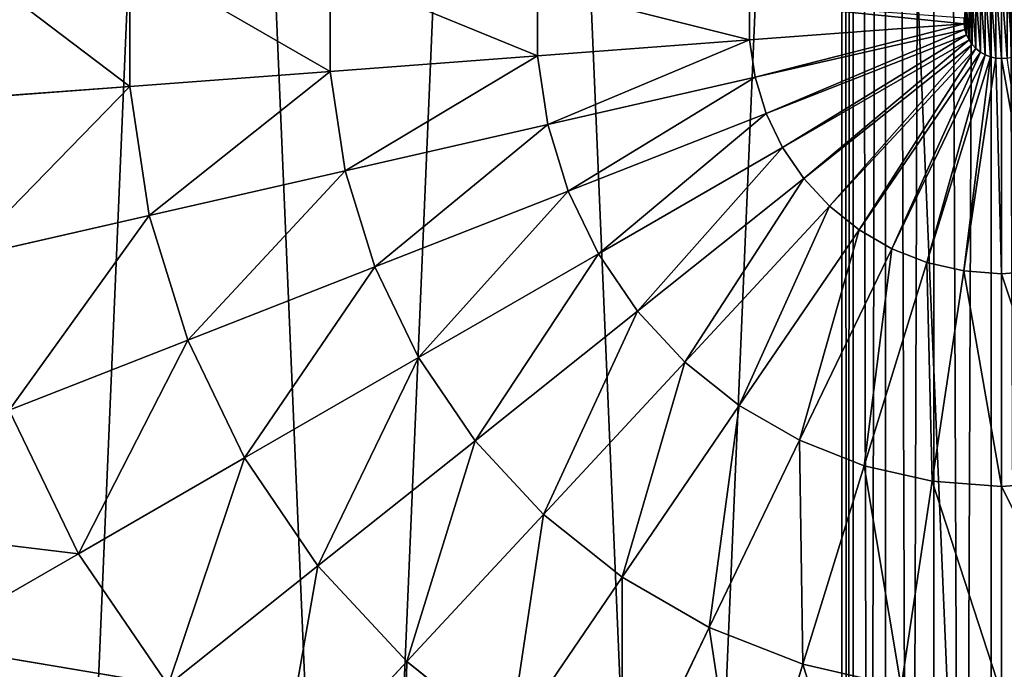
# Model space of a CAD drawing. Extents: x 80 to 596, y 77 to 1633.
# Tile 213 of 256: x 325 to 338, y 1091 to 1100. Entities that reach past the tile are written whole.
import ezdxf

# ---------------------------------------------------------------- set-up
doc = ezdxf.new("R2010")
doc.units = 0
doc.header["$LTSCALE"] = 25.4
doc.layers.get('0').update_dxf_attribs({"color": 13, "linetype": 'CONTINUOUS'})

# ---------------------------------------------------------------- blocks, each defined once
blk = doc.blocks.new('CADILLAC-III-8190-7988-799')
at = {"color": 18}
for p, q in [((-1.936, 973.117, 11.725), (-1.936, 1166.933, 17.11)), ((-1.936, 973.117, 11.725), (-1.936, 1166.933, 17.11)), ((-1.783, 1166.952, 16.345), (-1.783, 973.133, 10.96)), ((-1.783, 1166.952, 16.345), (-1.783, 973.133, 10.96)), ((-1.35, 1166.967, 15.696), (-1.35, 973.147, 10.311)), ((-1.35, 1166.967, 15.696), (-1.35, 973.147, 10.311)), ((-0.701, 1166.978, 15.263), (-0.701, 973.156, 9.878)), ((-0.701, 1166.978, 15.263), (-0.701, 973.156, 9.878)), ((0.064, 973.159, 9.725), (0.064, 1166.982, 15.11)), ((0.064, 973.159, 9.725), (0.064, 1166.982, 15.11)), ((-1.783, 1166.914, 17.875), (-1.783, 973.102, 12.49)), ((-1.783, 1166.914, 17.875), (-1.783, 973.102, 12.49)), ((-1.35, 1166.899, 18.524), (-1.35, 973.088, 13.139)), ((-1.35, 1166.899, 18.524), (-1.35, 973.088, 13.139)), ((-0.701, 1166.888, 18.957), (-0.701, 973.079, 13.572)), ((-0.701, 1166.888, 18.957), (-0.701, 973.079, 13.572)), ((0.064, 1166.884, 19.109), (0.064, 973.076, 13.725)), ((0.064, 1166.884, 19.109), (0.064, 973.076, 13.725)), ((-11.467, 1098.918, 40.143), (-11.467, 1100.667, 40.143)), ((-11.467, 1098.918, 40.143), (-11.467, 1100.667, 40.143)), ((-8.786, 1099.119, 41.194), (-8.786, 1100.466, 41.194)), ((-8.786, 1099.119, 41.194), (-8.786, 1100.466, 41.194)), ((-6.01, 1099.327, 41.961), (-6.01, 1100.258, 41.961)), ((-6.01, 1099.327, 41.961), (-6.01, 1100.258, 41.961)), ((-3.171, 1099.54, 42.435), (-3.171, 1100.045, 42.435)), ((-3.171, 1099.54, 42.435), (-3.171, 1100.045, 42.435)), ((-0.297, 1099.755, 42.611), (-3.171, 1099.54, 42.435)), ((-0.297, 1099.755, 42.611), (-3.171, 1099.54, 42.435)), ((-0.297, 1099.755, 42.611), (-0.297, 1099.83, 42.611)), ((-0.297, 1099.755, 42.611), (-0.297, 1099.83, 42.611)), ((-0.286, 1099.681, 42.611), (-0.297, 1099.755, 42.611)), ((-0.286, 1099.681, 42.611), (-0.297, 1099.755, 42.611)), ((-3.095, 1099.04, 42.435), (-0.286, 1099.681, 42.611)), ((-3.095, 1099.04, 42.435), (-0.286, 1099.681, 42.611)), ((-2.946, 1098.556, 42.435), (-0.264, 1099.609, 42.611)), ((-2.946, 1098.556, 42.435), (-0.264, 1099.609, 42.611)), ((-0.264, 1099.609, 42.611), (-0.286, 1099.681, 42.611)), ((-0.264, 1099.609, 42.611), (-0.286, 1099.681, 42.611)), ((-0.231, 1099.542, 42.611), (-0.264, 1099.609, 42.611)), ((-0.231, 1099.542, 42.611), (-0.264, 1099.609, 42.611)), ((-3.171, 1099.54, 42.435), (-6.01, 1099.327, 41.961)), ((-3.171, 1099.54, 42.435), (-6.01, 1099.327, 41.961)), ((-3.171, 1099.54, 42.435), (-3.095, 1099.04, 42.435)), ((-3.171, 1099.54, 42.435), (-3.095, 1099.04, 42.435)), ((-2.727, 1098.101, 42.435), (-0.231, 1099.542, 42.611)), ((-2.727, 1098.101, 42.435), (-0.231, 1099.542, 42.611)), ((-2.442, 1097.683, 42.435), (-0.189, 1099.48, 42.611)), ((-2.442, 1097.683, 42.435), (-0.189, 1099.48, 42.611)), ((-0.189, 1099.48, 42.611), (-0.231, 1099.542, 42.611)), ((-0.189, 1099.48, 42.611), (-0.231, 1099.542, 42.611)), ((-0.138, 1099.425, 42.611), (-0.189, 1099.48, 42.611)), ((-0.138, 1099.425, 42.611), (-0.189, 1099.48, 42.611)), ((-6.01, 1099.327, 41.961), (-8.786, 1099.119, 41.194)), ((-6.01, 1099.327, 41.961), (-8.786, 1099.119, 41.194)), ((-5.872, 1098.406, 41.961), (-6.01, 1099.327, 41.961)), ((-5.872, 1098.406, 41.961), (-6.01, 1099.327, 41.961)), ((-2.098, 1097.312, 42.435), (-0.138, 1099.425, 42.611)), ((-2.098, 1097.312, 42.435), (-0.138, 1099.425, 42.611)), ((-1.702, 1096.997, 42.435), (-0.079, 1099.378, 42.611)), ((-1.702, 1096.997, 42.435), (-0.079, 1099.378, 42.611)), ((-0.014, 1099.34, 42.611), (-1.264, 1096.744, 42.435)), ((-0.014, 1099.34, 42.611), (-1.264, 1096.744, 42.435)), ((-0.794, 1096.559, 42.435), (0.056, 1099.313, 42.611)), ((-0.794, 1096.559, 42.435), (0.056, 1099.313, 42.611)), ((-0.079, 1099.378, 42.611), (-0.138, 1099.425, 42.611)), ((-0.079, 1099.378, 42.611), (-0.138, 1099.425, 42.611)), ((-0.014, 1099.34, 42.611), (-0.079, 1099.378, 42.611)), ((-0.014, 1099.34, 42.611), (-0.079, 1099.378, 42.611)), ((0.056, 1099.313, 42.611), (-0.014, 1099.34, 42.611)), ((0.056, 1099.313, 42.611), (-0.014, 1099.34, 42.611)), ((0.129, 1099.296, 42.611), (0.056, 1099.313, 42.611)), ((0.129, 1099.296, 42.611), (0.056, 1099.313, 42.611)), ((-0.301, 1096.447, 42.435), (0.129, 1099.296, 42.611)), ((-0.301, 1096.447, 42.435), (0.129, 1099.296, 42.611)), ((0.204, 1099.291, 42.611), (0.129, 1099.296, 42.611)), ((0.204, 1099.291, 42.611), (0.129, 1099.296, 42.611)), ((0.278, 1099.296, 42.611), (0.204, 1099.291, 42.611)), ((0.278, 1099.296, 42.611), (0.204, 1099.291, 42.611)), ((0.204, 1096.409, 42.435), (0.204, 1099.291, 42.611)), ((0.204, 1096.409, 42.435), (0.204, 1099.291, 42.611)), ((-8.786, 1099.119, 41.194), (-11.467, 1098.918, 40.143)), ((-8.786, 1099.119, 41.194), (-11.467, 1098.918, 40.143)), ((-8.585, 1097.787, 41.194), (-8.786, 1099.119, 41.194)), ((-8.585, 1097.787, 41.194), (-8.786, 1099.119, 41.194)), ((-5.872, 1098.406, 41.961), (-3.095, 1099.04, 42.435)), ((-5.872, 1098.406, 41.961), (-3.095, 1099.04, 42.435)), ((-3.095, 1099.04, 42.435), (-2.946, 1098.556, 42.435)), ((-3.095, 1099.04, 42.435), (-2.946, 1098.556, 42.435)), ((-11.467, 1098.918, 40.143), (-14.025, 1098.726, 38.818)), ((-11.467, 1098.918, 40.143), (-14.025, 1098.726, 38.818)), ((-11.207, 1097.188, 40.143), (-11.467, 1098.918, 40.143)), ((-11.207, 1097.188, 40.143), (-11.467, 1098.918, 40.143)), ((-5.597, 1097.516, 41.961), (-2.946, 1098.556, 42.435)), ((-5.597, 1097.516, 41.961), (-2.946, 1098.556, 42.435)), ((-2.946, 1098.556, 42.435), (-2.727, 1098.101, 42.435)), ((-2.946, 1098.556, 42.435), (-2.727, 1098.101, 42.435)), ((-5.872, 1098.406, 41.961), (-8.585, 1097.787, 41.194)), ((-5.872, 1098.406, 41.961), (-8.585, 1097.787, 41.194)), ((-5.872, 1098.406, 41.961), (-5.597, 1097.516, 41.961)), ((-5.872, 1098.406, 41.961), (-5.597, 1097.516, 41.961)), ((-5.193, 1096.677, 41.961), (-2.727, 1098.101, 42.435)), ((-5.193, 1096.677, 41.961), (-2.727, 1098.101, 42.435)), ((-2.727, 1098.101, 42.435), (-2.442, 1097.683, 42.435)), ((-2.727, 1098.101, 42.435), (-2.442, 1097.683, 42.435)), ((-8.585, 1097.787, 41.194), (-11.207, 1097.188, 40.143)), ((-8.585, 1097.787, 41.194), (-11.207, 1097.188, 40.143)), ((-8.188, 1096.499, 41.194), (-8.585, 1097.787, 41.194)), ((-8.188, 1096.499, 41.194), (-8.585, 1097.787, 41.194)), ((-4.668, 1095.907, 41.961), (-2.442, 1097.683, 42.435)), ((-4.668, 1095.907, 41.961), (-2.442, 1097.683, 42.435)), ((-2.442, 1097.683, 42.435), (-2.098, 1097.312, 42.435)), ((-2.442, 1097.683, 42.435), (-2.098, 1097.312, 42.435)), ((-8.188, 1096.499, 41.194), (-5.597, 1097.516, 41.961)), ((-8.188, 1096.499, 41.194), (-5.597, 1097.516, 41.961)), ((-5.597, 1097.516, 41.961), (-5.193, 1096.677, 41.961)), ((-5.597, 1097.516, 41.961), (-5.193, 1096.677, 41.961)), ((-4.035, 1095.225, 41.961), (-2.098, 1097.312, 42.435)), ((-4.035, 1095.225, 41.961), (-2.098, 1097.312, 42.435)), ((-2.098, 1097.312, 42.435), (-1.702, 1096.997, 42.435)), ((-2.098, 1097.312, 42.435), (-1.702, 1096.997, 42.435)), ((-11.207, 1097.188, 40.143), (-13.707, 1096.617, 38.818)), ((-11.207, 1097.188, 40.143), (-13.707, 1096.617, 38.818)), ((-10.691, 1095.517, 40.143), (-11.207, 1097.188, 40.143)), ((-10.691, 1095.517, 40.143), (-11.207, 1097.188, 40.143)), ((-3.307, 1094.644, 41.961), (-1.702, 1096.997, 42.435)), ((-3.307, 1094.644, 41.961), (-1.702, 1096.997, 42.435)), ((-1.264, 1096.744, 42.435), (-1.702, 1096.997, 42.435)), ((-1.264, 1096.744, 42.435), (-1.702, 1096.997, 42.435)), ((-7.603, 1095.285, 41.194), (-5.193, 1096.677, 41.961)), ((-7.603, 1095.285, 41.194), (-5.193, 1096.677, 41.961)), ((-5.193, 1096.677, 41.961), (-4.668, 1095.907, 41.961)), ((-5.193, 1096.677, 41.961), (-4.668, 1095.907, 41.961)), ((-1.264, 1096.744, 42.435), (-2.5, 1094.178, 41.961)), ((-1.264, 1096.744, 42.435), (-2.5, 1094.178, 41.961)), ((-1.264, 1096.744, 42.435), (-0.794, 1096.559, 42.435)), ((-1.264, 1096.744, 42.435), (-0.794, 1096.559, 42.435)), ((-1.633, 1093.838, 41.961), (-0.794, 1096.559, 42.435)), ((-1.633, 1093.838, 41.961), (-0.794, 1096.559, 42.435)), ((-0.794, 1096.559, 42.435), (-0.301, 1096.447, 42.435)), ((-0.794, 1096.559, 42.435), (-0.301, 1096.447, 42.435)), ((-8.188, 1096.499, 41.194), (-10.691, 1095.517, 40.143)), ((-8.188, 1096.499, 41.194), (-10.691, 1095.517, 40.143)), ((-8.188, 1096.499, 41.194), (-7.603, 1095.285, 41.194)), ((-8.188, 1096.499, 41.194), (-7.603, 1095.285, 41.194)), ((-0.725, 1093.631, 41.961), (-0.301, 1096.447, 42.435)), ((-0.725, 1093.631, 41.961), (-0.301, 1096.447, 42.435)), ((-0.301, 1096.447, 42.435), (0.204, 1096.409, 42.435)), ((-0.301, 1096.447, 42.435), (0.204, 1096.409, 42.435)), ((0.204, 1096.409, 42.435), (0.708, 1096.447, 42.435)), ((0.204, 1096.409, 42.435), (0.708, 1096.447, 42.435)), ((0.204, 1093.561, 41.961), (0.204, 1096.409, 42.435)), ((0.204, 1093.561, 41.961), (0.204, 1096.409, 42.435)), ((-6.844, 1094.172, 41.194), (-4.668, 1095.907, 41.961)), ((-6.844, 1094.172, 41.194), (-4.668, 1095.907, 41.961)), ((-4.668, 1095.907, 41.961), (-4.035, 1095.225, 41.961)), ((-4.668, 1095.907, 41.961), (-4.035, 1095.225, 41.961)), ((-10.691, 1095.517, 40.143), (-13.079, 1094.58, 38.818)), ((-10.691, 1095.517, 40.143), (-13.079, 1094.58, 38.818)), ((-9.932, 1093.941, 40.143), (-10.691, 1095.517, 40.143)), ((-9.932, 1093.941, 40.143), (-10.691, 1095.517, 40.143)), ((-9.932, 1093.941, 40.143), (-7.603, 1095.285, 41.194)), ((-9.932, 1093.941, 40.143), (-7.603, 1095.285, 41.194)), ((-7.603, 1095.285, 41.194), (-6.844, 1094.172, 41.194)), ((-7.603, 1095.285, 41.194), (-6.844, 1094.172, 41.194)), ((-5.928, 1093.184, 41.194), (-4.035, 1095.225, 41.961)), ((-5.928, 1093.184, 41.194), (-4.035, 1095.225, 41.961)), ((-4.035, 1095.225, 41.961), (-3.307, 1094.644, 41.961)), ((-4.035, 1095.225, 41.961), (-3.307, 1094.644, 41.961)), ((-13.079, 1094.58, 38.818), (-12.153, 1092.658, 38.818)), ((-13.079, 1094.58, 38.818), (-12.153, 1092.658, 38.818)), ((-4.875, 1092.344, 41.194), (-3.307, 1094.644, 41.961)), ((-4.875, 1092.344, 41.194), (-3.307, 1094.644, 41.961)), ((-2.5, 1094.178, 41.961), (-3.307, 1094.644, 41.961)), ((-2.5, 1094.178, 41.961), (-3.307, 1094.644, 41.961)), ((-8.947, 1092.495, 40.143), (-6.844, 1094.172, 41.194)), ((-8.947, 1092.495, 40.143), (-6.844, 1094.172, 41.194)), ((-6.844, 1094.172, 41.194), (-5.928, 1093.184, 41.194)), ((-6.844, 1094.172, 41.194), (-5.928, 1093.184, 41.194)), ((-2.5, 1094.178, 41.961), (-3.708, 1091.671, 41.194)), ((-2.5, 1094.178, 41.961), (-3.708, 1091.671, 41.194)), ((-1.633, 1093.838, 41.961), (-2.5, 1094.178, 41.961)), ((-1.633, 1093.838, 41.961), (-2.5, 1094.178, 41.961)), ((-9.932, 1093.941, 40.143), (-12.153, 1092.658, 38.818)), ((-9.932, 1093.941, 40.143), (-12.153, 1092.658, 38.818)), ((-9.932, 1093.941, 40.143), (-8.947, 1092.495, 40.143)), ((-9.932, 1093.941, 40.143), (-8.947, 1092.495, 40.143)), ((-1.633, 1093.838, 41.961), (-2.454, 1091.178, 41.194)), ((-1.633, 1093.838, 41.961), (-2.454, 1091.178, 41.194)), ((-1.633, 1093.838, 41.961), (-0.725, 1093.631, 41.961)), ((-1.633, 1093.838, 41.961), (-0.725, 1093.631, 41.961)), ((-1.14, 1090.878, 41.194), (-0.725, 1093.631, 41.961)), ((-1.14, 1090.878, 41.194), (-0.725, 1093.631, 41.961)), ((-0.725, 1093.631, 41.961), (0.204, 1093.561, 41.961)), ((-0.725, 1093.631, 41.961), (0.204, 1093.561, 41.961)), ((0.204, 1093.561, 41.961), (1.132, 1093.631, 41.961)), ((0.204, 1093.561, 41.961), (1.132, 1093.631, 41.961)), ((0.204, 1090.778, 41.194), (0.204, 1093.561, 41.961)), ((0.204, 1090.778, 41.194), (0.204, 1093.561, 41.961)), ((-7.757, 1091.213, 40.143), (-5.928, 1093.184, 41.194)), ((-7.757, 1091.213, 40.143), (-5.928, 1093.184, 41.194)), ((-5.928, 1093.184, 41.194), (-4.875, 1092.344, 41.194)), ((-5.928, 1093.184, 41.194), (-4.875, 1092.344, 41.194)), ((-15.037, 1093.007, 37.234), (-12.153, 1092.658, 38.818)), ((-15.037, 1093.007, 37.234), (-12.153, 1092.658, 38.818)), ((-14.244, 1091.451, 37.234), (-12.153, 1092.658, 38.818)), ((-14.244, 1091.451, 37.234), (-12.153, 1092.658, 38.818)), ((-12.153, 1092.658, 38.818), (-10.952, 1090.896, 38.818)), ((-12.153, 1092.658, 38.818), (-10.952, 1090.896, 38.818)), ((-10.952, 1090.896, 38.818), (-8.947, 1092.495, 40.143)), ((-10.952, 1090.896, 38.818), (-8.947, 1092.495, 40.143)), ((-8.947, 1092.495, 40.143), (-7.757, 1091.213, 40.143)), ((-8.947, 1092.495, 40.143), (-7.757, 1091.213, 40.143)), ((-6.389, 1090.123, 40.143), (-4.875, 1092.344, 41.194)), ((-6.389, 1090.123, 40.143), (-4.875, 1092.344, 41.194)), ((-3.708, 1091.671, 41.194), (-4.875, 1092.344, 41.194)), ((-3.708, 1091.671, 41.194), (-4.875, 1092.344, 41.194)), ((-3.708, 1091.671, 41.194), (-4.874, 1089.248, 40.143)), ((-3.708, 1091.671, 41.194), (-4.874, 1089.248, 40.143)), ((-2.454, 1091.178, 41.194), (-3.708, 1091.671, 41.194)), ((-2.454, 1091.178, 41.194), (-3.708, 1091.671, 41.194)), ((-14.244, 1091.451, 37.234), (-10.952, 1090.896, 38.818)), ((-14.244, 1091.451, 37.234), (-10.952, 1090.896, 38.818)), ((-9.502, 1089.333, 38.818), (-7.757, 1091.213, 40.143)), ((-9.502, 1089.333, 38.818), (-7.757, 1091.213, 40.143)), ((-7.757, 1091.213, 40.143), (-6.389, 1090.123, 40.143)), ((-7.757, 1091.213, 40.143), (-6.389, 1090.123, 40.143)), ((-2.454, 1091.178, 41.194), (-3.246, 1088.609, 40.143)), ((-2.454, 1091.178, 41.194), (-3.246, 1088.609, 40.143)), ((-1.14, 1090.878, 41.194), (-2.454, 1091.178, 41.194)), ((-1.14, 1090.878, 41.194), (-2.454, 1091.178, 41.194))]:
    blk.add_line(p, q, dxfattribs=at)
mesh = blk.add_polyface(dxfattribs=at)
corners = [(-1.936, 1166.933, 17.11), (-1.783, 973.133, 10.96), (-1.936, 973.117, 11.725), (-1.783, 1166.952, 16.345)]
mesh.append_faces([[corners[k] for k in face] for face in [(0, 1, 2), (1, 0, 3)]], dxfattribs={"vtx0": -1, "color": 18})
mesh = blk.add_polyface(dxfattribs=at)
corners = [(-1.783, 1166.914, 17.875), (-1.936, 973.117, 11.725), (-1.783, 973.102, 12.49), (-1.936, 1166.933, 17.11)]
mesh.append_faces([[corners[k] for k in face] for face in [(0, 1, 2), (1, 0, 3)]], dxfattribs={"vtx0": -1, "color": 18})
mesh = blk.add_polyface(dxfattribs=at)
corners = [(-1.783, 1166.952, 16.345), (-1.35, 973.147, 10.311), (-1.783, 973.133, 10.96), (-1.35, 1166.967, 15.696)]
mesh.append_faces([[corners[k] for k in face] for face in [(0, 1, 2), (1, 0, 3)]], dxfattribs={"vtx0": -1, "color": 18})
mesh = blk.add_polyface(dxfattribs=at)
corners = [(-0.701, 1166.978, 15.263), (-1.35, 973.147, 10.311), (-1.35, 1166.967, 15.696), (-0.701, 973.156, 9.878)]
mesh.append_faces([[corners[k] for k in face] for face in [(0, 1, 2), (1, 0, 3)]], dxfattribs={"vtx0": -1, "color": 18})
mesh = blk.add_polyface(dxfattribs=at)
corners = [(0.064, 1166.982, 15.11), (-0.701, 973.156, 9.878), (-0.701, 1166.978, 15.263), (0.064, 973.159, 9.725)]
mesh.append_faces([[corners[k] for k in face] for face in [(0, 1, 2), (1, 0, 3)]], dxfattribs={"vtx0": -1, "color": 18})
mesh = blk.add_polyface(dxfattribs=at)
corners = [(0.83, 1166.978, 15.263), (0.064, 973.159, 9.725), (0.064, 1166.982, 15.11), (0.83, 973.156, 9.878)]
mesh.append_faces([[corners[k] for k in face] for face in [(0, 1, 2), (1, 0, 3)]], dxfattribs={"vtx0": -1, "color": 18})
mesh = blk.add_polyface(dxfattribs=at)
corners = [(-1.35, 1166.899, 18.524), (-1.783, 973.102, 12.49), (-1.35, 973.088, 13.139), (-1.783, 1166.914, 17.875)]
mesh.append_faces([[corners[k] for k in face] for face in [(0, 1, 2), (1, 0, 3)]], dxfattribs={"vtx0": -1, "color": 18})
mesh = blk.add_polyface(dxfattribs=at)
corners = [(-0.701, 973.079, 13.572), (-1.35, 1166.899, 18.524), (-1.35, 973.088, 13.139), (-0.701, 1166.888, 18.957)]
mesh.append_faces([[corners[k] for k in face] for face in [(0, 1, 2), (1, 0, 3)]], dxfattribs={"vtx0": -1, "color": 18})
mesh = blk.add_polyface(dxfattribs=at)
corners = [(0.064, 973.076, 13.725), (-0.701, 1166.888, 18.957), (-0.701, 973.079, 13.572), (0.064, 1166.884, 19.109)]
mesh.append_faces([[corners[k] for k in face] for face in [(0, 1, 2), (1, 0, 3)]], dxfattribs={"vtx0": -1, "color": 18})
mesh = blk.add_polyface(dxfattribs=at)
corners = [(0.83, 973.079, 13.572), (0.064, 1166.884, 19.109), (0.064, 973.076, 13.725), (0.83, 1166.888, 18.957)]
mesh.append_faces([[corners[k] for k in face] for face in [(0, 1, 2), (1, 0, 3)]], dxfattribs={"vtx0": -1, "color": 18})
mesh = blk.add_polyface(dxfattribs=at)
corners = [(-25.586, 1103.095, 7.111), (-25.213, 1094.315, 7.111), (-25.773, 1098.689, 7.111), (-24.657, 1107.406, 7.111), (-23.922, 1090.098, 7.111), (-23.012, 1111.498, 7.111), (-21.936, 1086.161, 7.111), (-20.7, 1115.253, 7.111), (-19.314, 1082.615, 7.111), (-17.787, 1118.563, 7.111), (-16.13, 1079.564, 7.111), (-14.356, 1121.334, 7.111), (-12.476, 1077.094, 7.111), (-10.506, 1123.484, 7.111), (-8.458, 1075.278, 7.111), (-6.348, 1124.954, 7.111), (-4.19, 1074.167, 7.111), (-2.001, 1125.699, 7.111), (0.204, 1073.793, 7.111), (0.204, 1125.793, 7.111), (2.409, 1125.699, 7.111), (4.598, 1074.167, 7.111), (6.755, 1124.954, 7.111), (8.865, 1075.278, 7.111), (10.913, 1123.484, 7.111), (12.884, 1077.094, 7.111), (14.763, 1121.334, 7.111), (16.537, 1079.564, 7.111), (18.194, 1118.563, 7.111), (19.721, 1082.615, 7.111), (21.108, 1115.253, 7.111), (22.343, 1086.161, 7.111), (23.42, 1111.498, 7.111), (24.329, 1090.098, 7.111), (25.064, 1107.406, 7.111), (25.62, 1094.315, 7.111), (25.993, 1103.095, 7.111), (26.18, 1098.689, 7.111)]
mesh.append_faces([[corners[k] for k in face] for face in [(0, 1, 2), (35, 36, 37)]], dxfattribs={"vtx0": -1, "color": 18})
mesh.append_faces([[corners[k] for k in face] for face in [(1, 3, 4), (4, 5, 6), (6, 7, 8), (8, 9, 10), (10, 11, 12), (12, 13, 14), (14, 15, 16), (16, 17, 18), (18, 20, 21), (21, 22, 23), (23, 24, 25), (25, 26, 27), (27, 28, 29), (29, 30, 31), (31, 32, 33), (33, 34, 35)]], dxfattribs={"vtx0": -1, "vtx1": -1, "color": 18})
mesh.append_faces([[corners[k] for k in face] for face in [(1, 0, 3), (4, 3, 5), (6, 5, 7), (8, 7, 9), (10, 9, 11), (12, 11, 13), (14, 13, 15), (16, 15, 17), (18, 17, 19), (18, 19, 20), (21, 20, 22), (23, 22, 24), (25, 24, 26), (27, 26, 28), (29, 28, 30), (31, 30, 32), (33, 32, 34), (35, 34, 36)]], dxfattribs={"vtx0": -1, "vtx2": -1, "color": 18})
mesh = blk.add_polyface(dxfattribs=at)
corners = [(-17.665, 1097.623, 31.611), (-17.665, 1101.962, 31.611), (-17.796, 1099.793, 31.611), (-17.273, 1095.485, 31.611), (-17.273, 1104.1, 31.611), (-17.201, 1097.963, 31.611), (-16.627, 1093.41, 31.611), (-16.44, 1094.385, 31.611), (-15.735, 1091.428, 31.611), (-14.952, 1091.043, 31.611), (-14.61, 1089.567, 31.611), (-12.801, 1088.083, 31.611), (-13.27, 1087.856, 31.611), (-11.733, 1086.319, 31.611), (-10.083, 1085.635, 31.611), (-10.022, 1084.979, 31.611), (-6.914, 1083.806, 31.611), (-8.161, 1083.854, 31.611), (-6.179, 1082.962, 31.611), (-3.435, 1082.675, 31.611), (-4.104, 1082.316, 31.611), (-1.966, 1081.924, 31.611), (0.204, 1082.293, 31.611), (0.204, 1081.793, 31.611), (2.373, 1081.924, 31.611), (3.842, 1082.675, 31.611), (4.511, 1082.316, 31.611), (7.321, 1083.806, 31.611), (6.586, 1082.962, 31.611), (8.569, 1083.854, 31.611), (10.49, 1085.635, 31.611), (10.429, 1084.979, 31.611), (12.14, 1086.319, 31.611), (13.209, 1088.083, 31.611), (13.677, 1087.856, 31.611), (15.359, 1091.043, 31.611), (15.017, 1089.567, 31.611), (16.142, 1091.428, 31.611), (16.847, 1094.385, 31.611), (17.034, 1093.41, 31.611), (17.608, 1097.963, 31.611), (17.681, 1095.485, 31.611), (17.608, 1101.622, 31.611), (-17.201, 1101.622, 31.611), (-16.627, 1106.175, 31.611), (-16.44, 1105.2, 31.611), (-15.735, 1108.158, 31.611), (-14.952, 1108.543, 31.611), (-14.61, 1110.018, 31.611), (-12.801, 1111.502, 31.611), (-13.27, 1111.729, 31.611), (-11.733, 1113.266, 31.611), (-10.083, 1113.95, 31.611), (-10.022, 1114.606, 31.611), (-6.914, 1115.78, 31.611), (-8.161, 1115.731, 31.611), (-6.179, 1116.623, 31.611), (-3.435, 1116.91, 31.611), (-4.104, 1117.27, 31.611), (-1.966, 1117.661, 31.611), (0.204, 1117.293, 31.611), (0.204, 1117.793, 31.611), (3.842, 1116.91, 31.611), (2.373, 1117.661, 31.611), (4.511, 1117.27, 31.611), (7.321, 1115.78, 31.611), (6.586, 1116.623, 31.611), (8.569, 1115.731, 31.611), (10.49, 1113.95, 31.611), (10.429, 1114.606, 31.611), (12.14, 1113.266, 31.611), (13.209, 1111.502, 31.611), (13.677, 1111.729, 31.611), (15.359, 1108.543, 31.611), (15.017, 1110.018, 31.611), (16.142, 1108.158, 31.611), (16.847, 1105.2, 31.611), (17.034, 1106.175, 31.611), (17.681, 1104.1, 31.611), (18.072, 1097.623, 31.611), (18.072, 1101.962, 31.611), (18.204, 1099.793, 31.611)]
mesh.append_faces([[corners[k] for k in face] for face in [(0, 1, 2), (80, 79, 81)]], dxfattribs={"vtx0": -1, "color": 18})
mesh.append_faces([[corners[k] for k in face] for face in [(1, 3, 4), (5, 6, 7), (7, 8, 9), (9, 10, 11), (11, 13, 14), (14, 15, 16), (16, 18, 19), (19, 21, 22), (22, 24, 25), (25, 26, 27), (27, 29, 30), (30, 32, 33), (33, 34, 35), (35, 37, 38), (38, 39, 40), (40, 41, 42), (4, 43, 44), (43, 4, 5), (44, 45, 46), (46, 47, 48), (48, 49, 50), (50, 49, 51), (51, 52, 53), (53, 54, 55), (55, 54, 56), (56, 57, 58), (58, 57, 59), (59, 60, 61), (61, 62, 63), (63, 62, 64), (64, 65, 66), (66, 65, 67), (67, 68, 69), (69, 68, 70), (70, 71, 72), (72, 73, 74), (74, 73, 75), (75, 76, 77), (77, 42, 78), (78, 79, 80)]], dxfattribs={"vtx0": -1, "vtx1": -1, "color": 18})
mesh.append_faces([[corners[k] for k in face] for face in [(4, 3, 5), (78, 42, 41)]], dxfattribs={"vtx0": -1, "vtx1": -1, "vtx2": -1, "color": 18})
mesh.append_faces([[corners[k] for k in face] for face in [(1, 0, 3), (5, 3, 6), (7, 6, 8), (9, 8, 10), (11, 10, 12), (11, 12, 13), (14, 13, 15), (16, 15, 17), (16, 17, 18), (19, 18, 20), (19, 20, 21), (22, 21, 23), (22, 23, 24), (25, 24, 26), (27, 26, 28), (27, 28, 29), (30, 29, 31), (30, 31, 32), (33, 32, 34), (35, 34, 36), (35, 36, 37), (38, 37, 39), (40, 39, 41), (44, 43, 45), (46, 45, 47), (48, 47, 49), (51, 49, 52), (53, 52, 54), (56, 54, 57), (59, 57, 60), (61, 60, 62), (64, 62, 65), (67, 65, 68), (70, 68, 71), (72, 71, 73), (75, 73, 76), (77, 76, 42), (78, 41, 79)]], dxfattribs={"vtx0": -1, "vtx2": -1, "color": 18})
mesh = blk.add_polyface(dxfattribs=at)
corners = [(-11.467, 1098.918, 40.143), (-14.025, 1100.859, 38.818), (-14.025, 1098.726, 38.818), (-11.467, 1100.667, 40.143)]
mesh.append_faces([[corners[k] for k in face] for face in [(0, 1, 2), (1, 0, 3)]], dxfattribs={"vtx0": -1, "color": 18})
mesh = blk.add_polyface(dxfattribs=at)
corners = [(-8.786, 1099.119, 41.194), (-11.467, 1100.667, 40.143), (-11.467, 1098.918, 40.143), (-8.786, 1100.466, 41.194)]
mesh.append_faces([[corners[k] for k in face] for face in [(0, 1, 2), (1, 0, 3)]], dxfattribs={"vtx0": -1, "color": 18})
mesh = blk.add_polyface(dxfattribs=at)
corners = [(-6.01, 1099.327, 41.961), (-8.786, 1100.466, 41.194), (-8.786, 1099.119, 41.194), (-6.01, 1100.258, 41.961)]
mesh.append_faces([[corners[k] for k in face] for face in [(0, 1, 2), (1, 0, 3)]], dxfattribs={"vtx0": -1, "color": 18})
mesh = blk.add_polyface(dxfattribs=at)
corners = [(-3.171, 1099.54, 42.435), (-6.01, 1100.258, 41.961), (-6.01, 1099.327, 41.961), (-3.171, 1100.045, 42.435)]
mesh.append_faces([[corners[k] for k in face] for face in [(0, 1, 2), (1, 0, 3)]], dxfattribs={"vtx0": -1, "color": 18})
mesh = blk.add_polyface(dxfattribs=at)
corners = [(-0.286, 1099.681, 42.611), (-0.297, 1099.83, 42.611), (-0.297, 1099.755, 42.611), (-0.286, 1099.904, 42.611), (-0.264, 1099.609, 42.611), (-0.264, 1099.976, 42.611), (-0.231, 1099.542, 42.611), (-0.231, 1100.043, 42.611), (-0.189, 1099.48, 42.611), (-0.189, 1100.105, 42.611), (-0.138, 1099.425, 42.611), (-0.138, 1100.161, 42.611), (-0.079, 1099.378, 42.611), (-0.079, 1100.207, 42.611), (-0.014, 1099.34, 42.611), (-0.014, 1100.245, 42.611), (0.056, 1099.313, 42.611), (0.056, 1100.272, 42.611), (0.129, 1099.296, 42.611), (0.129, 1100.289, 42.611), (0.204, 1099.291, 42.611), (0.204, 1100.294, 42.611), (0.278, 1099.296, 42.611), (0.278, 1100.289, 42.611), (0.352, 1099.313, 42.611), (0.352, 1100.272, 42.611), (0.421, 1099.34, 42.611), (0.421, 1100.245, 42.611), (0.486, 1099.378, 42.611), (0.486, 1100.207, 42.611), (0.545, 1099.425, 42.611), (0.545, 1100.161, 42.611), (0.596, 1099.48, 42.611), (0.596, 1100.105, 42.611), (0.638, 1099.542, 42.611), (0.638, 1100.043, 42.611), (0.671, 1099.609, 42.611), (0.671, 1099.976, 42.611), (0.693, 1099.681, 42.611), (0.693, 1099.904, 42.611), (0.704, 1099.755, 42.611), (0.704, 1099.83, 42.611)]
mesh.append_faces([[corners[k] for k in face] for face in [(0, 1, 2), (39, 40, 41)]], dxfattribs={"vtx0": -1, "color": 18})
mesh.append_faces([[corners[k] for k in face] for face in [(1, 0, 3), (3, 4, 5), (5, 6, 7), (7, 8, 9), (9, 10, 11), (11, 12, 13), (13, 14, 15), (15, 16, 17), (17, 18, 19), (19, 20, 21), (21, 22, 23), (23, 24, 25), (25, 26, 27), (27, 28, 29), (29, 30, 31), (31, 32, 33), (33, 34, 35), (35, 36, 37), (37, 38, 39)]], dxfattribs={"vtx0": -1, "vtx1": -1, "color": 18})
mesh.append_faces([[corners[k] for k in face] for face in [(3, 0, 4), (5, 4, 6), (7, 6, 8), (9, 8, 10), (11, 10, 12), (13, 12, 14), (15, 14, 16), (17, 16, 18), (19, 18, 20), (21, 20, 22), (23, 22, 24), (25, 24, 26), (27, 26, 28), (29, 28, 30), (31, 30, 32), (33, 32, 34), (35, 34, 36), (37, 36, 38), (39, 38, 40)]], dxfattribs={"vtx0": -1, "vtx2": -1, "color": 18})
mesh = blk.add_polyface(dxfattribs=at)
corners = [(-0.297, 1099.755, 42.611), (-3.171, 1100.045, 42.435), (-3.171, 1099.54, 42.435), (-0.297, 1099.83, 42.611)]
mesh.append_faces([[corners[k] for k in face] for face in [(0, 1, 2), (1, 0, 3)]], dxfattribs={"vtx0": -1, "color": 18})
mesh = blk.add_polyface(dxfattribs=at)
corners = [(-3.095, 1099.04, 42.435), (-0.297, 1099.755, 42.611), (-3.171, 1099.54, 42.435), (-0.286, 1099.681, 42.611)]
mesh.append_faces([[corners[k] for k in face] for face in [(0, 1, 2), (1, 0, 3)]], dxfattribs={"vtx0": -1, "color": 18})
mesh = blk.add_polyface(dxfattribs=at)
corners = [(-2.946, 1098.556, 42.435), (-0.286, 1099.681, 42.611), (-3.095, 1099.04, 42.435), (-0.264, 1099.609, 42.611)]
mesh.append_faces([[corners[k] for k in face] for face in [(0, 1, 2), (1, 0, 3)]], dxfattribs={"vtx0": -1, "color": 18})
mesh = blk.add_polyface(dxfattribs=at)
corners = [(-2.727, 1098.101, 42.435), (-0.264, 1099.609, 42.611), (-2.946, 1098.556, 42.435), (-0.231, 1099.542, 42.611)]
mesh.append_faces([[corners[k] for k in face] for face in [(0, 1, 2), (1, 0, 3)]], dxfattribs={"vtx0": -1, "color": 18})
mesh = blk.add_polyface(dxfattribs=at)
corners = [(-5.872, 1098.406, 41.961), (-3.171, 1099.54, 42.435), (-6.01, 1099.327, 41.961), (-3.095, 1099.04, 42.435)]
mesh.append_faces([[corners[k] for k in face] for face in [(0, 1, 2), (1, 0, 3)]], dxfattribs={"vtx0": -1, "color": 18})
mesh = blk.add_polyface(dxfattribs=at)
corners = [(-2.442, 1097.683, 42.435), (-0.231, 1099.542, 42.611), (-2.727, 1098.101, 42.435), (-0.189, 1099.48, 42.611)]
mesh.append_faces([[corners[k] for k in face] for face in [(0, 1, 2), (1, 0, 3)]], dxfattribs={"vtx0": -1, "color": 18})
mesh = blk.add_polyface(dxfattribs=at)
corners = [(-2.098, 1097.312, 42.435), (-0.189, 1099.48, 42.611), (-2.442, 1097.683, 42.435), (-0.138, 1099.425, 42.611)]
mesh.append_faces([[corners[k] for k in face] for face in [(0, 1, 2), (1, 0, 3)]], dxfattribs={"vtx0": -1, "color": 18})
mesh = blk.add_polyface(dxfattribs=at)
corners = [(-8.585, 1097.787, 41.194), (-6.01, 1099.327, 41.961), (-8.786, 1099.119, 41.194), (-5.872, 1098.406, 41.961)]
mesh.append_faces([[corners[k] for k in face] for face in [(0, 1, 2), (1, 0, 3)]], dxfattribs={"vtx0": -1, "color": 18})
mesh = blk.add_polyface(dxfattribs=at)
corners = [(-1.702, 1096.997, 42.435), (-0.138, 1099.425, 42.611), (-2.098, 1097.312, 42.435), (-0.079, 1099.378, 42.611)]
mesh.append_faces([[corners[k] for k in face] for face in [(0, 1, 2), (1, 0, 3)]], dxfattribs={"vtx0": -1, "color": 18})
mesh = blk.add_polyface(dxfattribs=at)
corners = [(-1.264, 1096.744, 42.435), (-0.079, 1099.378, 42.611), (-1.702, 1096.997, 42.435), (-0.014, 1099.34, 42.611)]
mesh.append_faces([[corners[k] for k in face] for face in [(0, 1, 2), (1, 0, 3)]], dxfattribs={"vtx0": -1, "color": 18})
mesh = blk.add_polyface(dxfattribs=at)
corners = [(-0.794, 1096.559, 42.435), (-0.014, 1099.34, 42.611), (-1.264, 1096.744, 42.435), (0.056, 1099.313, 42.611)]
mesh.append_faces([[corners[k] for k in face] for face in [(0, 1, 2), (1, 0, 3)]], dxfattribs={"vtx0": -1, "color": 18})
mesh = blk.add_polyface(dxfattribs=at)
corners = [(-0.301, 1096.447, 42.435), (0.056, 1099.313, 42.611), (-0.794, 1096.559, 42.435), (0.129, 1099.296, 42.611)]
mesh.append_faces([[corners[k] for k in face] for face in [(0, 1, 2), (1, 0, 3)]], dxfattribs={"vtx0": -1, "color": 18})
mesh = blk.add_polyface(dxfattribs=at)
corners = [(0.204, 1096.409, 42.435), (0.129, 1099.296, 42.611), (-0.301, 1096.447, 42.435), (0.204, 1099.291, 42.611)]
mesh.append_faces([[corners[k] for k in face] for face in [(0, 1, 2), (1, 0, 3)]], dxfattribs={"vtx0": -1, "color": 18})
mesh = blk.add_polyface(dxfattribs=at)
corners = [(0.708, 1096.447, 42.435), (0.204, 1099.291, 42.611), (0.204, 1096.409, 42.435), (0.278, 1099.296, 42.611)]
mesh.append_faces([[corners[k] for k in face] for face in [(0, 1, 2), (1, 0, 3)]], dxfattribs={"vtx0": -1, "color": 18})
mesh = blk.add_polyface(dxfattribs=at)
corners = [(-11.207, 1097.188, 40.143), (-8.786, 1099.119, 41.194), (-11.467, 1098.918, 40.143), (-8.585, 1097.787, 41.194)]
mesh.append_faces([[corners[k] for k in face] for face in [(0, 1, 2), (1, 0, 3)]], dxfattribs={"vtx0": -1, "color": 18})
mesh = blk.add_polyface(dxfattribs=at)
corners = [(-5.597, 1097.516, 41.961), (-3.095, 1099.04, 42.435), (-5.872, 1098.406, 41.961), (-2.946, 1098.556, 42.435)]
mesh.append_faces([[corners[k] for k in face] for face in [(0, 1, 2), (1, 0, 3)]], dxfattribs={"vtx0": -1, "color": 18})
mesh = blk.add_polyface(dxfattribs=at)
corners = [(-13.707, 1096.617, 38.818), (-11.467, 1098.918, 40.143), (-14.025, 1098.726, 38.818), (-11.207, 1097.188, 40.143)]
mesh.append_faces([[corners[k] for k in face] for face in [(0, 1, 2), (1, 0, 3)]], dxfattribs={"vtx0": -1, "color": 18})
mesh = blk.add_polyface(dxfattribs=at)
corners = [(-5.193, 1096.677, 41.961), (-2.946, 1098.556, 42.435), (-5.597, 1097.516, 41.961), (-2.727, 1098.101, 42.435)]
mesh.append_faces([[corners[k] for k in face] for face in [(0, 1, 2), (1, 0, 3)]], dxfattribs={"vtx0": -1, "color": 18})
mesh = blk.add_polyface(dxfattribs=at)
corners = [(-8.188, 1096.499, 41.194), (-5.872, 1098.406, 41.961), (-8.585, 1097.787, 41.194), (-5.597, 1097.516, 41.961)]
mesh.append_faces([[corners[k] for k in face] for face in [(0, 1, 2), (1, 0, 3)]], dxfattribs={"vtx0": -1, "color": 18})
mesh = blk.add_polyface(dxfattribs=at)
corners = [(-4.668, 1095.907, 41.961), (-2.727, 1098.101, 42.435), (-5.193, 1096.677, 41.961), (-2.442, 1097.683, 42.435)]
mesh.append_faces([[corners[k] for k in face] for face in [(0, 1, 2), (1, 0, 3)]], dxfattribs={"vtx0": -1, "color": 18})
mesh = blk.add_polyface(dxfattribs=at)
corners = [(-10.691, 1095.517, 40.143), (-8.585, 1097.787, 41.194), (-11.207, 1097.188, 40.143), (-8.188, 1096.499, 41.194)]
mesh.append_faces([[corners[k] for k in face] for face in [(0, 1, 2), (1, 0, 3)]], dxfattribs={"vtx0": -1, "color": 18})
mesh = blk.add_polyface(dxfattribs=at)
corners = [(-4.035, 1095.225, 41.961), (-2.442, 1097.683, 42.435), (-4.668, 1095.907, 41.961), (-2.098, 1097.312, 42.435)]
mesh.append_faces([[corners[k] for k in face] for face in [(0, 1, 2), (1, 0, 3)]], dxfattribs={"vtx0": -1, "color": 18})
mesh = blk.add_polyface(dxfattribs=at)
corners = [(-7.603, 1095.285, 41.194), (-5.597, 1097.516, 41.961), (-8.188, 1096.499, 41.194), (-5.193, 1096.677, 41.961)]
mesh.append_faces([[corners[k] for k in face] for face in [(0, 1, 2), (1, 0, 3)]], dxfattribs={"vtx0": -1, "color": 18})
mesh = blk.add_polyface(dxfattribs=at)
corners = [(-3.307, 1094.644, 41.961), (-2.098, 1097.312, 42.435), (-4.035, 1095.225, 41.961), (-1.702, 1096.997, 42.435)]
mesh.append_faces([[corners[k] for k in face] for face in [(0, 1, 2), (1, 0, 3)]], dxfattribs={"vtx0": -1, "color": 18})
mesh = blk.add_polyface(dxfattribs=at)
corners = [(-13.079, 1094.58, 38.818), (-11.207, 1097.188, 40.143), (-13.707, 1096.617, 38.818), (-10.691, 1095.517, 40.143)]
mesh.append_faces([[corners[k] for k in face] for face in [(0, 1, 2), (1, 0, 3)]], dxfattribs={"vtx0": -1, "color": 18})
mesh = blk.add_polyface(dxfattribs=at)
corners = [(-2.5, 1094.178, 41.961), (-1.702, 1096.997, 42.435), (-3.307, 1094.644, 41.961), (-1.264, 1096.744, 42.435)]
mesh.append_faces([[corners[k] for k in face] for face in [(0, 1, 2), (1, 0, 3)]], dxfattribs={"vtx0": -1, "color": 18})
mesh = blk.add_polyface(dxfattribs=at)
corners = [(-6.844, 1094.172, 41.194), (-5.193, 1096.677, 41.961), (-7.603, 1095.285, 41.194), (-4.668, 1095.907, 41.961)]
mesh.append_faces([[corners[k] for k in face] for face in [(0, 1, 2), (1, 0, 3)]], dxfattribs={"vtx0": -1, "color": 18})
mesh = blk.add_polyface(dxfattribs=at)
corners = [(-1.633, 1093.838, 41.961), (-1.264, 1096.744, 42.435), (-2.5, 1094.178, 41.961), (-0.794, 1096.559, 42.435)]
mesh.append_faces([[corners[k] for k in face] for face in [(0, 1, 2), (1, 0, 3)]], dxfattribs={"vtx0": -1, "color": 18})
mesh = blk.add_polyface(dxfattribs=at)
corners = [(-0.725, 1093.631, 41.961), (-0.794, 1096.559, 42.435), (-1.633, 1093.838, 41.961), (-0.301, 1096.447, 42.435)]
mesh.append_faces([[corners[k] for k in face] for face in [(0, 1, 2), (1, 0, 3)]], dxfattribs={"vtx0": -1, "color": 18})
mesh = blk.add_polyface(dxfattribs=at)
corners = [(-9.932, 1093.941, 40.143), (-8.188, 1096.499, 41.194), (-10.691, 1095.517, 40.143), (-7.603, 1095.285, 41.194)]
mesh.append_faces([[corners[k] for k in face] for face in [(0, 1, 2), (1, 0, 3)]], dxfattribs={"vtx0": -1, "color": 18})
mesh = blk.add_polyface(dxfattribs=at)
corners = [(0.204, 1093.561, 41.961), (-0.301, 1096.447, 42.435), (-0.725, 1093.631, 41.961), (0.204, 1096.409, 42.435)]
mesh.append_faces([[corners[k] for k in face] for face in [(0, 1, 2), (1, 0, 3)]], dxfattribs={"vtx0": -1, "color": 18})
mesh = blk.add_polyface(dxfattribs=at)
corners = [(1.132, 1093.631, 41.961), (0.204, 1096.409, 42.435), (0.204, 1093.561, 41.961), (0.708, 1096.447, 42.435)]
mesh.append_faces([[corners[k] for k in face] for face in [(0, 1, 2), (1, 0, 3)]], dxfattribs={"vtx0": -1, "color": 18})
mesh = blk.add_polyface(dxfattribs=at)
corners = [(-5.928, 1093.184, 41.194), (-4.668, 1095.907, 41.961), (-6.844, 1094.172, 41.194), (-4.035, 1095.225, 41.961)]
mesh.append_faces([[corners[k] for k in face] for face in [(0, 1, 2), (1, 0, 3)]], dxfattribs={"vtx0": -1, "color": 18})
mesh = blk.add_polyface(dxfattribs=at)
corners = [(-12.153, 1092.658, 38.818), (-10.691, 1095.517, 40.143), (-13.079, 1094.58, 38.818), (-9.932, 1093.941, 40.143)]
mesh.append_faces([[corners[k] for k in face] for face in [(0, 1, 2), (1, 0, 3)]], dxfattribs={"vtx0": -1, "color": 18})
mesh = blk.add_polyface(dxfattribs=at)
corners = [(-8.947, 1092.495, 40.143), (-7.603, 1095.285, 41.194), (-9.932, 1093.941, 40.143), (-6.844, 1094.172, 41.194)]
mesh.append_faces([[corners[k] for k in face] for face in [(0, 1, 2), (1, 0, 3)]], dxfattribs={"vtx0": -1, "color": 18})
mesh = blk.add_polyface(dxfattribs=at)
corners = [(-4.875, 1092.344, 41.194), (-4.035, 1095.225, 41.961), (-5.928, 1093.184, 41.194), (-3.307, 1094.644, 41.961)]
mesh.append_faces([[corners[k] for k in face] for face in [(0, 1, 2), (1, 0, 3)]], dxfattribs={"vtx0": -1, "color": 18})
mesh = blk.add_polyface(dxfattribs=at)
corners = [(-12.153, 1092.658, 38.818), (-13.079, 1094.58, 38.818), (-15.037, 1093.007, 37.234)]
mesh.append_faces([[corners[k] for k in face] for face in [(0, 1, 2)]], dxfattribs={"color": 18})
mesh = blk.add_polyface(dxfattribs=at)
corners = [(-3.708, 1091.671, 41.194), (-3.307, 1094.644, 41.961), (-4.875, 1092.344, 41.194), (-2.5, 1094.178, 41.961)]
mesh.append_faces([[corners[k] for k in face] for face in [(0, 1, 2), (1, 0, 3)]], dxfattribs={"vtx0": -1, "color": 18})
mesh = blk.add_polyface(dxfattribs=at)
corners = [(-7.757, 1091.213, 40.143), (-6.844, 1094.172, 41.194), (-8.947, 1092.495, 40.143), (-5.928, 1093.184, 41.194)]
mesh.append_faces([[corners[k] for k in face] for face in [(0, 1, 2), (1, 0, 3)]], dxfattribs={"vtx0": -1, "color": 18})
mesh = blk.add_polyface(dxfattribs=at)
corners = [(-2.454, 1091.178, 41.194), (-2.5, 1094.178, 41.961), (-3.708, 1091.671, 41.194), (-1.633, 1093.838, 41.961)]
mesh.append_faces([[corners[k] for k in face] for face in [(0, 1, 2), (1, 0, 3)]], dxfattribs={"vtx0": -1, "color": 18})
mesh = blk.add_polyface(dxfattribs=at)
corners = [(-10.952, 1090.896, 38.818), (-9.932, 1093.941, 40.143), (-12.153, 1092.658, 38.818), (-8.947, 1092.495, 40.143)]
mesh.append_faces([[corners[k] for k in face] for face in [(0, 1, 2), (1, 0, 3)]], dxfattribs={"vtx0": -1, "color": 18})
mesh = blk.add_polyface(dxfattribs=at)
corners = [(-1.14, 1090.878, 41.194), (-1.633, 1093.838, 41.961), (-2.454, 1091.178, 41.194), (-0.725, 1093.631, 41.961)]
mesh.append_faces([[corners[k] for k in face] for face in [(0, 1, 2), (1, 0, 3)]], dxfattribs={"vtx0": -1, "color": 18})
mesh = blk.add_polyface(dxfattribs=at)
corners = [(0.204, 1090.778, 41.194), (-0.725, 1093.631, 41.961), (-1.14, 1090.878, 41.194), (0.204, 1093.561, 41.961)]
mesh.append_faces([[corners[k] for k in face] for face in [(0, 1, 2), (1, 0, 3)]], dxfattribs={"vtx0": -1, "color": 18})
mesh = blk.add_polyface(dxfattribs=at)
corners = [(1.547, 1090.878, 41.194), (0.204, 1093.561, 41.961), (0.204, 1090.778, 41.194), (1.132, 1093.631, 41.961)]
mesh.append_faces([[corners[k] for k in face] for face in [(0, 1, 2), (1, 0, 3)]], dxfattribs={"vtx0": -1, "color": 18})
mesh = blk.add_polyface(dxfattribs=at)
corners = [(-6.389, 1090.123, 40.143), (-5.928, 1093.184, 41.194), (-7.757, 1091.213, 40.143), (-4.875, 1092.344, 41.194)]
mesh.append_faces([[corners[k] for k in face] for face in [(0, 1, 2), (1, 0, 3)]], dxfattribs={"vtx0": -1, "color": 18})
mesh = blk.add_polyface(dxfattribs=at)
corners = [(-12.153, 1092.658, 38.818), (-15.037, 1093.007, 37.234), (-14.244, 1091.451, 37.234)]
mesh.append_faces([[corners[k] for k in face] for face in [(0, 1, 2)]], dxfattribs={"color": 18})
mesh = blk.add_polyface(dxfattribs=at)
corners = [(-10.952, 1090.896, 38.818), (-12.153, 1092.658, 38.818), (-14.244, 1091.451, 37.234)]
mesh.append_faces([[corners[k] for k in face] for face in [(0, 1, 2)]], dxfattribs={"color": 18})
mesh = blk.add_polyface(dxfattribs=at)
corners = [(-9.502, 1089.333, 38.818), (-8.947, 1092.495, 40.143), (-10.952, 1090.896, 38.818), (-7.757, 1091.213, 40.143)]
mesh.append_faces([[corners[k] for k in face] for face in [(0, 1, 2), (1, 0, 3)]], dxfattribs={"vtx0": -1, "color": 18})
mesh = blk.add_polyface(dxfattribs=at)
corners = [(-4.874, 1089.248, 40.143), (-4.875, 1092.344, 41.194), (-6.389, 1090.123, 40.143), (-3.708, 1091.671, 41.194)]
mesh.append_faces([[corners[k] for k in face] for face in [(0, 1, 2), (1, 0, 3)]], dxfattribs={"vtx0": -1, "color": 18})
mesh = blk.add_polyface(dxfattribs=at)
corners = [(-3.246, 1088.609, 40.143), (-3.708, 1091.671, 41.194), (-4.874, 1089.248, 40.143), (-2.454, 1091.178, 41.194)]
mesh.append_faces([[corners[k] for k in face] for face in [(0, 1, 2), (1, 0, 3)]], dxfattribs={"vtx0": -1, "color": 18})
mesh = blk.add_polyface(dxfattribs=at)
corners = [(-10.952, 1090.896, 38.818), (-14.244, 1091.451, 37.234), (-13.293, 1089.987, 37.234)]
mesh.append_faces([[corners[k] for k in face] for face in [(0, 1, 2)]], dxfattribs={"color": 18})
mesh = blk.add_polyface(dxfattribs=at)
corners = [(-7.834, 1088.003, 38.818), (-7.757, 1091.213, 40.143), (-9.502, 1089.333, 38.818), (-6.389, 1090.123, 40.143)]
mesh.append_faces([[corners[k] for k in face] for face in [(0, 1, 2), (1, 0, 3)]], dxfattribs={"vtx0": -1, "color": 18})
mesh = blk.add_polyface(dxfattribs=at)
corners = [(-1.541, 1088.22, 40.143), (-2.454, 1091.178, 41.194), (-3.246, 1088.609, 40.143), (-1.14, 1090.878, 41.194)]
mesh.append_faces([[corners[k] for k in face] for face in [(0, 1, 2), (1, 0, 3)]], dxfattribs={"vtx0": -1, "color": 18})
blk = doc.blocks.new('GRUPUJ_1')
at = {"color": 0}
blk.add_blockref('CADILLAC-III-8190-7988-799', (258.066, -77.491, -7.111), dxfattribs=at)

msp = doc.modelspace()

# ---------------------------------------------------------------- block references
at = {"color": 0}
msp.add_blockref('GRUPUJ_1', (79.834, 77.491, -7.989), dxfattribs=at)

doc.saveas('drawing.dxf')
